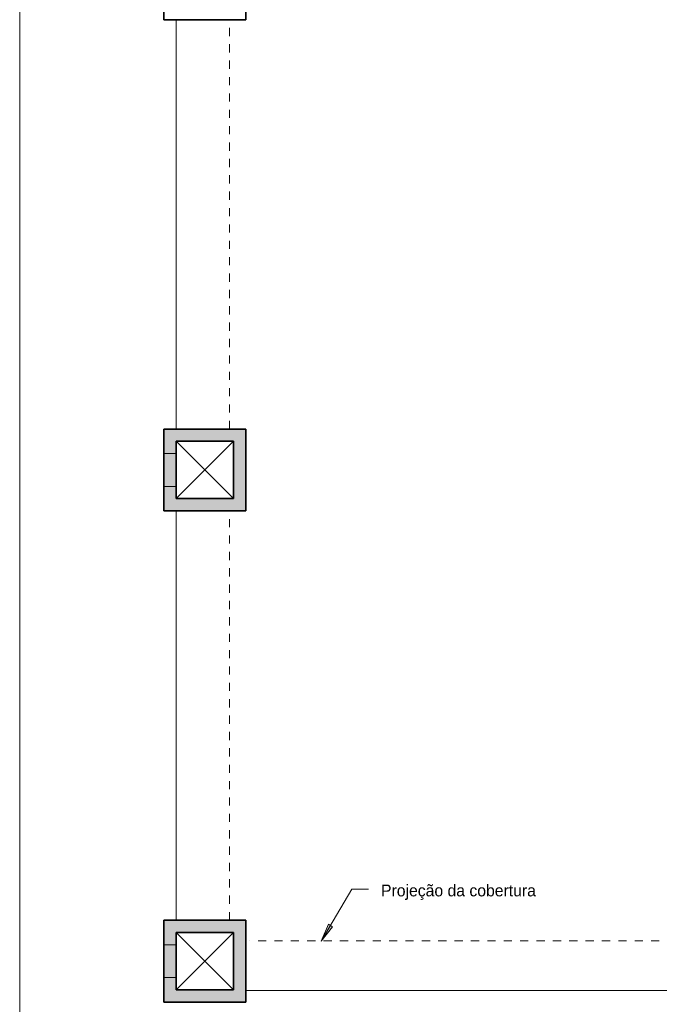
# Model space of a CAD drawing. Header units: metres. Extents: x -33 to 126, y -29 to 31.
# Tile 206 of 256: x -3.44 to 4.37, y 10.81 to 22.84. Entities that reach past the tile are written whole.
import ezdxf

# ---------------------------------------------------------------- set-up
doc = ezdxf.new("R2010")
doc.units = ezdxf.units.M
doc.linetypes.add('Projeção', pattern=[0.003969, 0.002381, -0.001587])
for name, color, linetype, lineweight in [('A-DETL-THIN', 151, 'Continuous', 18), ('A-FLOR', 192, 'Continuous', 18), ('A-FLOR-OVHD', 1, 'Projeção', 18), ('A-WALL', 113, 'Continuous', 18), ('A-WALL-PATT', 111, 'Continuous', 35), ('G-ANNO-TEXT', 7, 'Continuous', 18)]:
    doc.layers.add(name, color=color, linetype=linetype, lineweight=lineweight)
doc.styles.add('Century Gothic', font='GOTHIC.TTF', dxfattribs={"height": 0.143711})

msp = doc.modelspace()

# ---------------------------------------------------------------- hatches: boundary and pattern name
at = {"layer": 'A-WALL-PATT', "lineweight": 18}
for points in [[(-1.527, 17.535), (-1.527, 17.835), (-1.677, 17.835), (-1.677, 17.535)], [(-1.527, 17.685), (-0.677, 17.685), (-0.677, 17.835), (-1.527, 17.835)], [(-0.827, 16.835), (-0.677, 16.835), (-0.677, 17.685), (-0.827, 17.685), (-0.827, 16.985)], [(-1.527, 17.135), (-1.527, 17.535), (-1.677, 17.535), (-1.677, 17.135)], [(-1.677, 16.835), (-1.527, 16.835), (-1.527, 17.135), (-1.677, 17.135), (-1.677, 16.985)], [(-0.827, 16.835), (-0.827, 16.985), (-1.527, 16.985), (-1.527, 16.835)], [(-1.578, 11.535), (-1.527, 11.535), (-1.527, 11.835), (-1.677, 11.835), (-1.677, 11.535)], [(-1.235, 11.685), (-0.677, 11.685), (-0.677, 11.835), (-1.527, 11.835), (-1.527, 11.685), (-1.297, 11.685)], [(-0.827, 10.835), (-0.677, 10.835), (-0.677, 11.685), (-0.827, 11.685), (-0.827, 10.975)], [(-1.542, 11.135), (-1.527, 11.135), (-1.527, 11.535), (-1.677, 11.535), (-1.677, 11.135)], [(-1.677, 10.835), (-1.527, 10.835), (-1.527, 11.135), (-1.677, 11.135), (-1.677, 10.985)], [(-1.522, 10.835), (-0.827, 10.835), (-0.827, 10.985), (-1.527, 10.985), (-1.527, 10.835)]]:
    msp.add_hatch(color=7, dxfattribs=at).paths.add_polyline_path(points, flags=0)
at = {"layer": 'G-ANNO-TEXT', "lineweight": 9}
msp.add_hatch(color=50, dxfattribs=at).paths.add_polyline_path([(0.244, 11.577), (0.383, 11.756), (0.332, 11.786)], flags=0)

# ---------------------------------------------------------------- linework, layer by layer
at = {"layer": 'A-DETL-THIN'}
for p, q in [((-0.827, 17.685), (-1.527, 16.985)), ((-1.527, 17.685), (-0.827, 16.985)), ((-0.827, 11.685), (-1.527, 10.985)), ((-1.527, 11.685), (-0.827, 10.985))]:
    msp.add_line(p, q, dxfattribs=at)
at = {"layer": 'A-FLOR'}
for p, q in [((-3.437, 31.093), (-3.437, 6.335)), ((-1.527, 17.835), (-1.527, 22.835)), ((-1.527, 11.835), (-1.527, 16.835)), ((4.523, 10.975), (-0.677, 10.975))]:
    msp.add_line(p, q, dxfattribs=at)
at = {"layer": 'A-FLOR-OVHD'}
for p, q in [((-0.877, 17.835), (-0.877, 22.835)), ((-0.877, 11.835), (-0.877, 16.835)), ((5.173, 11.585), (-0.627, 11.585))]:
    msp.add_line(p, q, dxfattribs=at)
at = {"layer": 'A-WALL', "lineweight": 35}
for p, q in [((-1.677, 23.835), (-1.677, 22.835)), ((-0.677, 22.835), (-0.677, 23.835)), ((-1.677, 22.835), (-0.677, 22.835)), ((-0.677, 17.835), (-1.677, 17.835)), ((-1.677, 17.835), (-1.677, 16.835)), ((-0.677, 16.835), (-0.677, 17.835)), ((-1.527, 17.685), (-0.827, 17.685)), ((-1.527, 16.985), (-1.527, 17.685)), ((-0.827, 17.685), (-0.827, 16.985)), ((-0.827, 16.985), (-1.527, 16.985)), ((-1.677, 16.835), (-0.677, 16.835)), ((-0.677, 11.835), (-1.677, 11.835)), ((-1.677, 11.835), (-1.677, 10.835)), ((-0.677, 10.835), (-0.677, 11.835)), ((-1.527, 11.685), (-0.827, 11.685)), ((-1.527, 10.985), (-1.527, 11.685)), ((-0.827, 11.685), (-0.827, 10.985)), ((-0.827, 10.985), (-1.527, 10.985)), ((-1.677, 10.835), (-0.677, 10.835))]:
    msp.add_line(p, q, dxfattribs=at)
at = {"layer": 'A-WALL'}
for p, q in [((-1.677, 17.535), (-1.527, 17.535)), ((-1.527, 17.135), (-1.677, 17.135)), ((-1.677, 11.535), (-1.527, 11.535)), ((-1.527, 11.135), (-1.677, 11.135))]:
    msp.add_line(p, q, dxfattribs=at)
at = {"layer": 'G-ANNO-TEXT', "color": 50, "lineweight": 9}
for p, q in [((0.244, 11.577), (0.62, 12.216)), ((0.62, 12.216), (0.823, 12.216)), ((0.332, 11.786), (0.244, 11.577)), ((0.244, 11.577), (0.383, 11.756)), ((0.383, 11.756), (0.332, 11.786))]:
    msp.add_line(p, q, dxfattribs=at)

# ---------------------------------------------------------------- texts
at = {"layer": 'G-ANNO-TEXT', "lineweight": 9, "insert": (0.975, 12.27), "char_height": 0.14371, "width": 2.6298, "attachment_point": 1, "line_spacing_factor": 0.984117, "style": 'Century Gothic'}
msp.add_mtext('Projeção da cobertura', dxfattribs=at)

doc.saveas('drawing.dxf')
